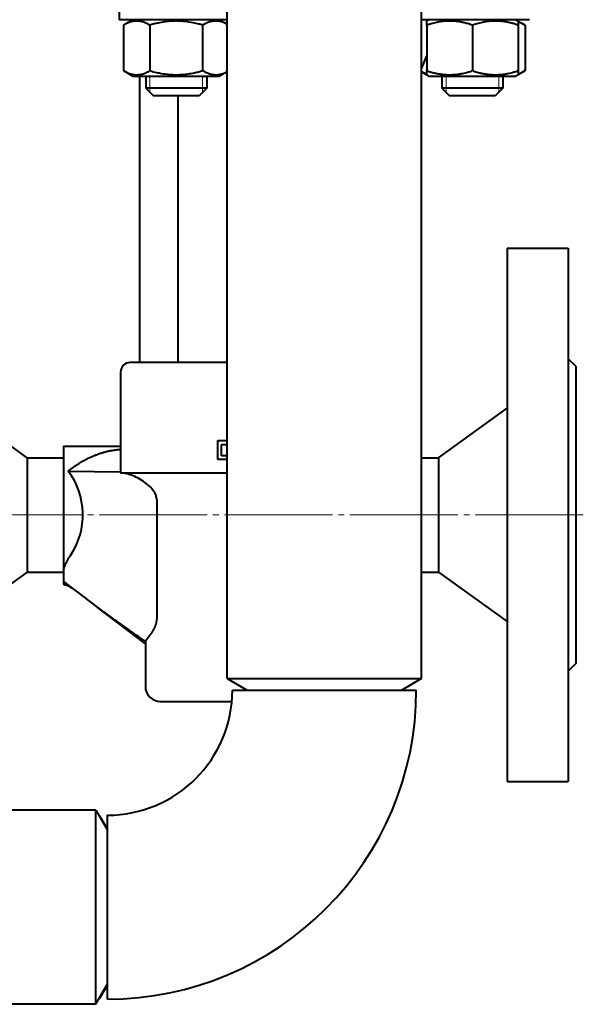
# Model space of a CAD drawing. Header units: millimetres. Extents: x -4428 to 3866, y -3426 to 3855.
# Tile 93 of 191: x -131 to 17, y 725 to 984. Entities that reach past the tile are written whole.
import ezdxf

# ---------------------------------------------------------------- set-up
doc = ezdxf.new("R2010")
doc.units = ezdxf.units.MM
for name, pattern in [('K5LT_AXLED', [32.912189, 28.412189, -1.5, 1.5, -1.5]), ('K5LT_BASIC', [0]), ('K5LT_THIN', [0])]:
    doc.linetypes.add(name, pattern=pattern)
doc.layers.add('Системный слой', color=7, linetype='Continuous')

# ---------------------------------------------------------------- blocks, each defined once
blk = doc.blocks.new('U0')
at = {"layer": 'Системный слой', "color": 150, "linetype": 'K5LT_BASIC', "lineweight": 40, "true_color": 0x0080ff}
for p, q in [((-76.84, 810.57), (-76.84, 1204.57)), ((-25.84, 810.57), (-25.84, 1204.57)), ((-105.23, 986.57), (-105.23, 983.57)), ((-90.23, 983.57), (-105.23, 983.57)), ((-101.63, 983.57), (-104.08, 982.15)), ((-76.84, 983.57), (-90.23, 983.57)), ((-78.83, 983.57), (-76.84, 982.42)), ((2.55, 983.57), (-25.84, 983.57)), ((-23.85, 983.57), (-24.45, 983.23)), ((-24.45, 982.15), (-24.45, 983.23)), ((-1.05, 983.57), (-0.45, 983.23)), ((-1.05, 983.57), (1.41, 982.15)), ((-0.45, 983.23), (-0.45, 982.15)), ((-104.08, 982.15), (-104.08, 970.19)), ((-97.16, 982.15), (-97.16, 970.19)), ((-83.3, 982.15), (-83.3, 970.19)), ((-24.45, 982.15), (-24.45, 970.19)), ((-12.45, 982.15), (-12.45, 970.19)), ((-0.45, 982.15), (-0.45, 970.19)), ((1.41, 982.15), (1.41, 970.19)), ((-25.84, 970.68), (-24.45, 974.08)), ((-104.08, 970.19), (-101.63, 968.77)), ((-76.84, 969.92), (-78.83, 968.77)), ((-25.84, 969.92), (-24.45, 969.12)), ((-24.45, 969.12), (-24.45, 970.19)), ((-0.45, 970.19), (-0.45, 969.12)), ((1.41, 970.19), (-0.45, 969.12)), ((-101.63, 968.77), (-78.83, 968.77)), ((-99.85, 968.77), (-99.85, 893.57)), ((-98.23, 968.77), (-98.23, 965.57)), ((-82.23, 968.77), (-82.23, 965.57)), ((-24.45, 969.12), (-23.85, 968.77)), ((-23.85, 968.77), (-12.45, 968.77)), ((-20.45, 968.77), (-20.45, 965.57)), ((-12.45, 968.77), (-1.05, 968.77)), ((-4.45, 968.77), (-4.45, 965.57)), ((-0.45, 969.12), (-1.05, 968.77)), ((-82.23, 965.57), (-98.23, 965.57)), ((-98.23, 965.57), (-96.23, 963.57)), ((-82.23, 965.57), (-84.23, 963.57)), ((-82.23, 965.57), (-84.23, 963.57)), ((-4.45, 965.57), (-20.45, 965.57)), ((-20.45, 965.57), (-18.45, 963.57)), ((-4.45, 965.57), (-6.45, 963.57)), ((-84.23, 963.57), (-96.23, 963.57)), ((-89.85, 963.57), (-89.85, 893.57)), ((-6.45, 963.57), (-18.45, 963.57)), ((-3.34, 923.57), (-3.34, 783.57)), ((-3.34, 923.57), (12.66, 923.57)), ((12.66, 923.57), (12.66, 783.57)), ((14.66, 892.57), (12.66, 894.57)), ((-94.84, 893.57), (-102.34, 893.57)), ((-76.84, 893.57), (-94.84, 893.57)), ((14.66, 892.57), (14.66, 814.57)), ((-104.84, 891.07), (-104.84, 864.57)), ((-21.34, 868.57), (-3.34, 881.57)), ((-129.34, 868.57), (-138.63, 875.29)), ((-119.84, 871.57), (-104.84, 871.57)), ((-119.84, 871.57), (-119.84, 839.12)), ((-79.34, 868.07), (-79.34, 873.07)), ((-79.34, 873.07), (-76.84, 873.07)), ((-78.34, 872.07), (-76.84, 872.07)), ((-78.34, 869.07), (-78.34, 872.07)), ((-129.34, 868.57), (-119.84, 868.57)), ((-129.34, 868.57), (-129.34, 838.57)), ((-76.84, 869.07), (-78.34, 869.07)), ((-25.84, 868.57), (-21.34, 868.57)), ((-21.34, 868.57), (-21.34, 838.57)), ((-76.84, 868.07), (-79.34, 868.07)), ((-118.58, 865.05), (-104.84, 864.86)), ((-118.58, 865.05), (-104.84, 864.86)), ((-104.84, 864.57), (-94.84, 864.57)), ((-94.84, 864.57), (-76.84, 864.57)), ((-95.34, 857.57), (-95.34, 826.96)), ((-129.34, 838.57), (-140.64, 830.41)), ((-129.34, 838.57), (-119.84, 838.57)), ((-119.84, 839.12), (-119.84, 836.07)), ((-25.84, 838.57), (-21.34, 838.57)), ((-21.34, 838.57), (-3.34, 825.57)), ((-119.84, 836.07), (-110.97, 829.34)), ((-119.84, 836.07), (-119.84, 835.37)), ((-98.34, 819.75), (-110.97, 829.34)), ((-98.34, 820.38), (-98.34, 808.57)), ((14.66, 814.57), (12.66, 812.57)), ((-76.84, 810.57), (-71.64, 807.57)), ((-76.84, 810.57), (-25.84, 810.57)), ((-25.84, 810.57), (-31.03, 807.57)), ((-75.49, 807.57), (-27.19, 807.57)), ((-94.34, 804.57), (-75.62, 804.57)), ((-3.34, 783.57), (12.66, 783.57)), ((-111.34, 776.07), (-169.34, 776.07)), ((-111.34, 776.07), (-108.34, 770.88)), ((-111.34, 725.07), (-111.34, 776.07)), ((-110.47, 774.57), (-110.34, 774.57)), ((-110.34, 774.57), (-110.34, 774.34)), ((-110.34, 774.57), (-108.34, 771.11)), ((-108.34, 774.72), (-108.34, 726.42)), ((-111.34, 725.07), (-108.34, 730.27)), ((-110.34, 726.57), (-108.34, 730.04)), ((-110.47, 726.57), (-110.34, 726.57)), ((-110.34, 726.8), (-110.34, 726.57)), ((-111.34, 725.07), (-169.34, 725.07))]:
    blk.add_line(p, q, dxfattribs=at)
at = {"layer": 'Системный слой', "color": 7, "linetype": 'K5LT_THIN', "lineweight": 20}
for p, q in [((-97.14, 968.77), (-97.14, 965.57)), ((-83.31, 968.77), (-83.31, 965.57)), ((-19.36, 968.77), (-19.36, 965.57)), ((-5.53, 968.77), (-5.53, 965.57)), ((-97.14, 965.57), (-97.14, 964.49)), ((-83.31, 965.57), (-83.31, 964.49)), ((-19.36, 965.57), (-19.36, 964.49)), ((-5.53, 965.57), (-5.53, 964.49))]:
    blk.add_line(p, q, dxfattribs=at)
at = {"layer": 'Системный слой', "color": 30, "linetype": 'K5LT_AXLED', "lineweight": 20, "true_color": 0xff8000}
blk.add_line((16.66, 853.57), (-434.34, 853.57), dxfattribs=at)
at = {"layer": 'Системный слой', "color": 150, "linetype": 'K5LT_BASIC', "lineweight": 40, "true_color": 0x0080ff}
for centre, radius, start, end in [((-102.34, 891.07), 2.5, 90, 180), ((-108.34, 807.57), 81.15, 270, 0), ((-108.34, 807.57), 32.85, 270, 0), ((-94.34, 808.57), 4, 180, 270)]:
    blk.add_arc(centre, radius, start, end, dxfattribs=at)
blk.add_ellipse((-131.36, 853.57), major_axis=(0, 18), ratio=0.922078, start_param=4.079907, end_param=5.404165, dxfattribs=at)
for points, knots in [([(-97.16, 982.15), (-97.42, 982.31), (-97.87, 982.54), (-98.46, 982.8), (-98.86, 982.94), (-99.24, 983.05), (-99.63, 983.14), (-100.08, 983.2), (-100.5, 983.23), (-100.9, 983.22), (-101.29, 983.19), (-101.66, 983.13), (-102.09, 983.03), (-102.68, 982.84), (-103.37, 982.55), (-103.87, 982.28), (-104.08, 982.15)], [0, 0, 0, 0, 2.031977, 3.339718, 4.35691, 4.982864, 6.146734, 7.197334, 8.231074, 9.204643, 10.126104, 11.032386, 11.927409, 13.242826, 15.356581, 17, 17, 17, 17]), ([(-83.3, 982.15), (-83.62, 982.25), (-84.45, 982.47), (-85.95, 982.82), (-87.45, 983.06), (-88.62, 983.17), (-89.27, 983.21), (-89.69, 983.22), (-90.04, 983.23), (-90.42, 983.23), (-90.89, 983.22), (-91.46, 983.19), (-92.28, 983.13), (-93.47, 982.99), (-94.82, 982.75), (-96.09, 982.45), (-96.8, 982.26), (-97.16, 982.15)], [0, 0, 0, 0, 3.152296, 8.024027, 14.430358, 17.4743, 18.996271, 20.518242, 21.409855, 22.301468, 24.084694, 25.867919, 27.651145, 31.792504, 37.072525, 40.536262, 44, 44, 44, 44]), ([(-76.84, 982.41), (-77.14, 982.57), (-77.64, 982.79), (-78.29, 983.01), (-78.75, 983.12), (-79.13, 983.18), (-79.47, 983.22), (-79.82, 983.23), (-80.17, 983.22), (-80.52, 983.19), (-80.94, 983.12), (-81.41, 983), (-82.22, 982.72), (-82.85, 982.41), (-83.3, 982.15)], [0, 0, 0, 0, 2.158706, 3.494438, 4.571684, 5.324316, 6.094564, 6.947365, 7.687617, 8.50855, 9.33385, 10.572067, 11.798903, 15, 15, 15, 15]), ([(-12.45, 982.15), (-12.86, 982.29), (-13.46, 982.48), (-14.33, 982.71), (-14.94, 982.85), (-15.65, 982.98), (-16.21, 983.07), (-16.89, 983.15), (-17.51, 983.2), (-18.24, 983.23), (-18.94, 983.22), (-19.61, 983.19), (-20.26, 983.13), (-20.99, 983.03), (-22.02, 982.84), (-23.2, 982.55), (-24.07, 982.28), (-24.45, 982.15)], [0, 0, 0, 0, 1.889793, 2.772286, 3.97396, 4.613199, 5.962253, 6.508307, 7.620707, 8.715255, 9.746093, 10.721757, 11.68135, 12.629021, 14.021816, 16.259909, 18, 18, 18, 18]), ([(-0.45, 982.15), (-0.86, 982.29), (-1.46, 982.48), (-2.33, 982.71), (-2.94, 982.85), (-3.65, 982.98), (-4.21, 983.07), (-4.89, 983.15), (-5.51, 983.2), (-6.24, 983.23), (-6.94, 983.22), (-7.61, 983.19), (-8.26, 983.13), (-8.99, 983.03), (-10.02, 982.84), (-11.2, 982.55), (-12.07, 982.28), (-12.45, 982.15)], [0, 0, 0, 0, 1.889793, 2.772286, 3.97396, 4.613199, 5.962253, 6.508307, 7.620707, 8.715255, 9.746093, 10.721757, 11.68135, 12.629021, 14.021816, 16.259909, 18, 18, 18, 18]), ([(1.41, 982.15), (1.22, 982.27), (0.88, 982.45), (0.26, 982.74), (-0.16, 982.9), (-0.45, 982.98)], [0, 0, 0, 0, 1.918281, 3.26766, 6, 6, 6, 6]), ([(-104.08, 970.19), (-103.81, 970.04), (-103.37, 969.8), (-102.78, 969.55), (-102.38, 969.41), (-102, 969.29), (-101.61, 969.21), (-101.16, 969.14), (-100.74, 969.11), (-100.34, 969.12), (-99.95, 969.16), (-99.57, 969.22), (-99.15, 969.32), (-98.56, 969.5), (-97.87, 969.8), (-97.37, 970.07), (-97.16, 970.19)], [0, 0, 0, 0, 2.031977, 3.339718, 4.35691, 4.982864, 6.146734, 7.197334, 8.231074, 9.204643, 10.126104, 11.032386, 11.927409, 13.242826, 15.356581, 17, 17, 17, 17]), ([(-97.16, 970.19), (-96.83, 970.1), (-96.01, 969.87), (-94.51, 969.53), (-93, 969.28), (-91.84, 969.18), (-91.19, 969.14), (-90.77, 969.12), (-90.42, 969.12), (-90.04, 969.12), (-89.56, 969.13), (-88.99, 969.15), (-88.17, 969.21), (-86.98, 969.35), (-85.63, 969.6), (-84.37, 969.89), (-83.65, 970.09), (-83.3, 970.19)], [0, 0, 0, 0, 3.152296, 8.024027, 14.430358, 17.4743, 18.996271, 20.518242, 21.409855, 22.301468, 24.084694, 25.867919, 27.651145, 31.792504, 37.072525, 40.536262, 44, 44, 44, 44]), ([(-83.3, 970.19), (-82.89, 969.95), (-82.3, 969.66), (-81.55, 969.39), (-81.1, 969.27), (-80.72, 969.19), (-80.36, 969.14), (-80, 969.12), (-79.63, 969.12), (-79.26, 969.15), (-78.89, 969.2), (-78.48, 969.29), (-77.95, 969.44), (-77.39, 969.66), (-77, 969.85), (-76.84, 969.94)], [0, 0, 0, 0, 3.125769, 4.465561, 5.531671, 6.452021, 7.298584, 8.181253, 9.085748, 9.995937, 10.895249, 11.780924, 13.079366, 14.761975, 16, 16, 16, 16]), ([(-25.84, 969.94), (-25.6, 969.82), (-25.14, 969.6), (-24.68, 969.43), (-24.45, 969.36)], [0, 0, 0, 0, 2.546588, 5, 5, 5, 5]), ([(-24.45, 970.19), (-24.04, 970.05), (-23.43, 969.87), (-22.56, 969.64), (-21.95, 969.5), (-21.24, 969.36), (-20.68, 969.27), (-20, 969.19), (-19.38, 969.14), (-18.65, 969.11), (-17.95, 969.12), (-17.28, 969.16), (-16.64, 969.22), (-15.9, 969.32), (-14.88, 969.5), (-13.69, 969.8), (-12.82, 970.07), (-12.45, 970.19)], [0, 0, 0, 0, 1.889793, 2.772286, 3.97396, 4.613199, 5.962253, 6.508307, 7.620707, 8.715255, 9.746093, 10.721757, 11.68135, 12.629021, 14.021816, 16.259909, 18, 18, 18, 18]), ([(-12.45, 970.19), (-12.04, 970.05), (-11.43, 969.87), (-10.56, 969.64), (-9.95, 969.5), (-9.24, 969.36), (-8.68, 969.27), (-8, 969.19), (-7.38, 969.14), (-6.65, 969.11), (-5.95, 969.12), (-5.28, 969.16), (-4.64, 969.22), (-3.9, 969.32), (-2.88, 969.5), (-1.69, 969.8), (-0.82, 970.07), (-0.45, 970.19)], [0, 0, 0, 0, 1.889793, 2.772286, 3.97396, 4.613199, 5.962253, 6.508307, 7.620707, 8.715255, 9.746093, 10.721757, 11.68135, 12.629021, 14.021816, 16.259909, 18, 18, 18, 18]), ([(-0.45, 969.36), (-0.25, 969.42), (0.09, 969.54), (0.71, 969.81), (1.13, 970.03), (1.41, 970.19)], [0, 0, 0, 0, 1.912507, 3.220306, 6, 6, 6, 6]), ([(-118.58, 865.05), (-118.16, 865.39), (-117.46, 865.92), (-116.46, 866.63), (-115.59, 867.19), (-114.72, 867.72), (-113.84, 868.2), (-112.97, 868.63), (-112.25, 868.96), (-111.53, 869.26), (-110.96, 869.48), (-110.39, 869.67), (-109.96, 869.81), (-109.54, 869.94), (-109.12, 870.05), (-108.71, 870.16), (-108.16, 870.29), (-107.46, 870.43), (-106.62, 870.58), (-105.75, 870.69), (-105.14, 870.76), (-104.84, 870.78)], [0, 0, 0, 0, 2.328536, 3.886044, 5.440412, 6.986615, 8.508352, 9.994611, 11.439539, 12.145619, 13.536464, 14.214028, 14.873721, 15.52643, 16.160835, 16.783996, 17.39181, 18.587283, 19.745651, 20.880448, 22, 22, 22, 22]), ([(-95.34, 857.57), (-95.34, 857.84), (-95.39, 858.16), (-95.55, 858.75), (-95.72, 859.11), (-96.44, 860.36), (-97.32, 861.18), (-99.13, 862.62), (-100.33, 863.32), (-102.66, 864.24), (-103.78, 864.51), (-104.84, 864.56)], [2.897102, 2.897102, 2.897102, 2.897102, 2.978547, 2.978547, 3.086778, 3.086778, 3.471669, 3.471669, 3.994811, 3.994811, 4.455344, 4.455344, 4.455344, 4.455344]), ([(-119.84, 835.37), (-119.82, 835.36), (-119.81, 835.36), (-119.51, 835.28), (-119.23, 835.19), (-118.69, 834.98), (-118.42, 834.85), (-118.07, 834.66), (-117.97, 834.6), (-117.86, 834.53), (-117.84, 834.52), (-117.8, 834.5), (-117.78, 834.48), (-117.73, 834.45), (-117.69, 834.42), (-117.58, 834.35), (-117.51, 834.3), (-117.41, 834.23), (-117.39, 834.21), (-117.36, 834.19)], [10.56034, 10.56034, 10.56034, 10.56034, 10.806223, 10.806223, 16.243124, 16.243124, 21.682153, 21.682153, 23.717759, 23.717759, 24.137429, 24.137429, 24.550593, 24.550593, 25.37692, 25.37692, 27.026321, 27.026321, 27.580436, 27.580436, 27.580436, 27.580436]), ([(-110.97, 829.34), (-109.45, 828.22), (-107.91, 827.1), (-106.03, 825.74), (-105.68, 825.5), (-105.34, 825.25)], [-4.1188203, -4.1188203, -4.1188203, -4.1188203, -3.3980268, -3.3980268, -3.2383873, -3.2383873, -3.2383873, -3.2383873]), ([(-105.34, 825.25), (-104.51, 824.66), (-103.68, 824.07), (-102.02, 822.9), (-101.19, 822.32), (-99.68, 821.28), (-99.01, 820.82), (-98.34, 820.36)], [0, 0, 0, 0, 5.2, 5.2, 10.4, 10.4, 14.569903, 14.569903, 14.569903, 14.569903]), ([(-95.34, 826.96), (-95.34, 826.86), (-95.35, 826.65), (-95.36, 826.36), (-95.38, 826.11), (-95.41, 825.91), (-95.43, 825.73), (-95.46, 825.57), (-95.49, 825.41), (-95.52, 825.25), (-95.56, 825.08), (-95.6, 824.92), (-95.65, 824.76), (-95.7, 824.61), (-95.75, 824.46), (-95.8, 824.32), (-95.86, 824.18), (-95.91, 824.05), (-95.97, 823.92), (-96.03, 823.79), (-96.09, 823.66), (-96.16, 823.53), (-96.23, 823.41), (-96.3, 823.28), (-96.37, 823.15), (-96.45, 823.01), (-96.54, 822.88), (-96.62, 822.74), (-96.71, 822.6), (-96.81, 822.47), (-96.9, 822.33), (-96.99, 822.2), (-97.08, 822.08), (-97.17, 821.96), (-97.26, 821.84), (-97.34, 821.73), (-97.42, 821.63), (-97.49, 821.54), (-97.56, 821.45), (-97.63, 821.36), (-97.7, 821.27), (-97.77, 821.17), (-97.85, 821.08), (-97.93, 820.97), (-98.02, 820.86), (-98.11, 820.74), (-98.18, 820.64), (-98.24, 820.56), (-98.28, 820.49), (-98.32, 820.44), (-98.33, 820.4), (-98.33, 820.38), (-98.33, 820.37)], [0, 0, 0, 0, 1.148592, 2.324341, 3.320834, 4.145162, 4.77541, 5.417992, 6.08785, 6.776633, 7.500762, 8.238202, 8.994048, 9.737553, 10.468718, 11.172677, 11.89221, 12.624226, 13.381606, 14.089143, 14.89572, 15.685646, 16.55982, 17.328918, 18.326309, 19.28655, 20.34407, 21.319681, 22.41515, 23.539578, 24.640712, 25.712494, 26.742566, 27.744695, 28.881107, 29.958525, 30.959406, 31.737109, 32.696213, 33.690286, 34.769006, 35.818838, 37.003758, 38.388705, 40.13566, 42.09256, 44.131458, 46.004964, 47.821, 49.686052, 51.397671, 53, 53, 53, 53])]:
    blk.add_open_spline(points, degree=3, knots=knots, dxfattribs=at)
blk.add_open_spline([(-119.84, 839.12), (-119.72, 839.49), (-119.44, 840.29), (-118.82, 841.58), (-118.28, 842.48), (-117.98, 842.93)], degree=3, dxfattribs=at)

msp = doc.modelspace()

# ---------------------------------------------------------------- block references
at = {"layer": 'Системный слой'}
msp.add_blockref('U0', (0, 0), dxfattribs=at)

doc.saveas('drawing.dxf')
